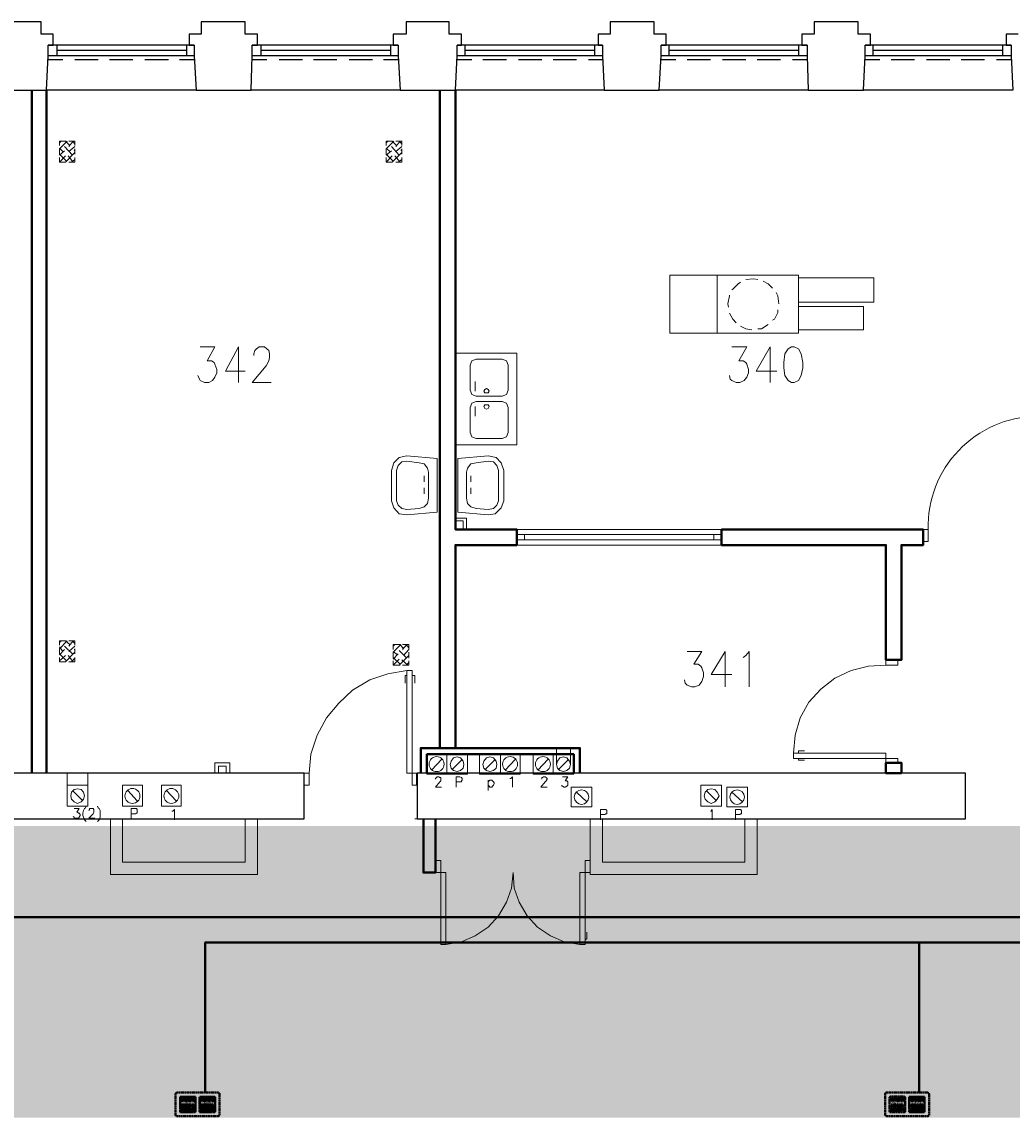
# Model space of a CAD drawing. Header units: millimetres. Extents: x 1 to 17496, y 1 to 30809.
# Tile 239 of 256: x 10146 to 11111, y 28783 to 29851. Entities that reach past the tile are written whole.
import ezdxf
from ezdxf.enums import TextEntityAlignment as Align

# ---------------------------------------------------------------- set-up
doc = ezdxf.new("R2010")
doc.units = ezdxf.units.MM
doc.linetypes.add('BORDER', pattern=[1.75, 0.5, -0.25, 0.5, -0.25, 0, -0.25])
doc.linetypes.add('CENTER', pattern=[2, 1.25, -0.25, 0.25, -0.25])
for name, color, linetype, lineweight in [('0_Przyz_centrale pielegniarskie', 1, 'Continuous', 40), ('0_Przyz_FIM1000', 1, 'CENTER', 40), ('0_Przyz_FIM1100', 1, 'BORDER', 40), ('0_Przyz_FIM1210', 40, 'CENTER', 40), ('0_Przyz_instalacja do central', 1, 'Continuous', 40), ('0_Przyz_Ramka x4', 1, 'BORDER', 40), ('N_SSP_ewakuacja', 4, 'CENTER', 40)]:
    doc.layers.add(name, color=color, linetype=linetype, lineweight=lineweight)
for name, color, linetype in [('2DE_TXTMARK', 41, 'Continuous'), ('2DE_TXTNUM', 11, 'Continuous'), ('PDF _Geometria', 7, 'Continuous')]:
    doc.layers.add(name, color=color, linetype=linetype)
doc.styles.add('CP_ATTR', font='ARIAL.TTF')
doc.styles.add('CP_ELATT', font='ARIAL.TTF')

# ---------------------------------------------------------------- blocks, each defined once
blk = doc.blocks.new('2de_abb_sig_046_18mvjo')
blk.add_lwpolyline([(0, 40), (0, 0, 0.414214), (1.5, -1.5), (21.5, -1.5, 0.414214), (23, 0), (23, 40, 0.414214), (21.5, 41.5), (1.5, 41.5, 0.414214)], format="xyb", close=True)
at = {"flags": 128}
for points in [[(4, 22.6), (4, 36.4)], [(4.6, 37), (18.4, 37)], [(19, 36.4), (19, 22.6)], [(18.4, 22), (4.6, 22)], [(4, 3.6), (4, 17.4)], [(4.6, 18), (18.4, 18)], [(19, 17.4), (19, 3.6)], [(18.4, 3), (4.6, 3)]]:
    blk.add_lwpolyline(points, dxfattribs=at)
for centre, start, end in [((4.6, 36.4), 90, 180), ((18.4, 36.4), 0, 90), ((4.6, 22.6), 180, 270), ((18.4, 22.6), 270, 0), ((4.6, 17.4), 90, 180), ((18.4, 17.4), 0, 90), ((4.6, 3.6), 180, 270), ((18.4, 3.6), 270, 0)]:
    blk.add_arc(centre, 0.6, start, end)
at = {"linetype": 'Continuous', "style": 'CP_ATTR', "flags": 9}
for tag in ['NAME', 'ARTICLE', 'MARK2', 'OTHER1', 'PRODUCT-TYPE', 'ORDER-NO', 'PRODUCER', 'VOLTAGE', 'CURRENT', 'POWER', 'CHARACTER', 'IP', 'OTHER', 'LINK', 'WEIGHT', 'NUMBER', 'GROUP', 'FUNCTION', 'EL-STATUS']:
    blk.add_attdef(tag, text='', height=0.00005, dxfattribs=at).set_placement((0, 0), align=Align.MIDDLE_LEFT)
at = {"layer": '2DE_TXTMARK', "linetype": 'ByBlock', "style": 'CP_ATTR', "width": 0.8, "flags": 8}
blk.add_attdef('MARK1', text='', height=1.8, dxfattribs=at).set_placement((11.5, 47), align=Align.CENTER)
at = {"layer": '2DE_TXTNUM', "style": 'CP_ELATT', "width": 0.8}
blk.add_attdef('TAG', text='', height=2.5, dxfattribs=at).set_placement((11.5, 43), align=Align.CENTER)
blk = doc.blocks.new('2de_abb_sig_007_fzx2ohn')
blk.add_hatch(color=10).paths.add_polyline_path([(1.5, -2.3), (13.5, -2.3), (13.5, 0), (1.5, 0)])
at = {"color": 10}
for p, q in [((1.5, 0), (13.5, 0)), ((1.5, 0), (1.5, -2.3)), ((13.5, 0), (13.5, -2.3)), ((1.5, -2.3), (13.5, -2.3))]:
    blk.add_line(p, q, dxfattribs=at)
at = {"flags": 128}
for points in [[(0, -6.9), (0, 6.9)], [(0.6, 7.5), (14.4, 7.5)], [(15, 6.9), (15, -6.9)], [(14.4, -7.5), (0.6, -7.5)]]:
    blk.add_lwpolyline(points, dxfattribs=at)
for points in [[(1.5, 3.4), (1.5, 6.4)], [(2, 6.4), (2, 3.4)], [(2.4, 3.4), (2.4, 6.4)], [(2.9, 6.4), (2.9, 3.4)], [(3.3, 3.4), (3.3, 6.4)], [(3.8, 6.4), (3.8, 3.4)], [(4.2, 3.4), (4.2, 6.4)], [(4.7, 6.4), (4.7, 3.4)], [(5.1, 3.4), (5.1, 6.4)], [(5.6, 6.4), (5.6, 3.4)], [(6, 3.4), (6, 6.4)], [(6.5, 6.4), (6.5, 3.4)], [(6.9, 3.4), (6.9, 6.4)], [(7.4, 6.4), (7.4, 3.4)], [(7.8, 3.4), (7.8, 6.4)], [(8.3, 6.4), (8.3, 3.4)], [(8.7, 3.4), (8.7, 6.4)], [(9.2, 6.4), (9.2, 3.4)], [(9.6, 3.4), (9.6, 6.4)], [(10.1, 6.4), (10.1, 3.4)], [(10.5, 3.4), (10.5, 6.4)], [(11, 6.4), (11, 3.4)], [(11.4, 3.4), (11.4, 6.4)], [(11.9, 6.4), (11.9, 3.4)], [(12.3, 3.4), (12.3, 6.4)], [(12.8, 6.4), (12.8, 3.4)], [(13.2, 3.4), (13.2, 6.4)], [(13.7, 6.4), (13.7, 3.4)], [(1.5, -6.4), (1.5, -3.4)], [(2, -3.4), (2, -6.4)], [(2.4, -6.4), (2.4, -3.4)], [(2.9, -3.4), (2.9, -6.4)], [(3.3, -6.4), (3.3, -3.4)], [(3.8, -3.4), (3.8, -6.4)], [(4.2, -6.4), (4.2, -3.4)], [(4.7, -3.4), (4.7, -6.4)], [(5.1, -6.4), (5.1, -3.4)], [(5.6, -3.4), (5.6, -6.4)], [(6, -6.4), (6, -3.4)], [(6.5, -3.4), (6.5, -6.4)], [(6.9, -6.4), (6.9, -3.4)], [(7.4, -3.4), (7.4, -6.4)], [(7.8, -6.4), (7.8, -3.4)], [(8.3, -3.4), (8.3, -6.4)], [(8.7, -6.4), (8.7, -3.4)], [(9.2, -3.4), (9.2, -6.4)], [(9.6, -6.4), (9.6, -3.4)], [(10.1, -3.4), (10.1, -6.4)], [(10.5, -6.4), (10.5, -3.4)], [(11, -3.4), (11, -6.4)], [(11.4, -6.4), (11.4, -3.4)], [(11.9, -3.4), (11.9, -6.4)], [(12.3, -6.4), (12.3, -3.4)], [(12.8, -3.4), (12.8, -6.4)], [(13.2, -6.4), (13.2, -3.4)], [(13.7, -3.4), (13.7, -6.4)]]:
    blk.add_lwpolyline(points)
for centre, radius, start, end in [((0.6, 6.9), 0.6, 90, 180), ((1.7, 6.4), 0.225, 0, 180), ((1.7, 3.4), 0.225, 180, 0), ((2.6, 6.4), 0.225, 0, 180), ((2.6, 3.4), 0.225, 180, 0), ((3.5, 6.4), 0.225, 0, 180), ((3.5, 3.4), 0.225, 180, 0), ((4.4, 6.4), 0.225, 0, 180), ((4.4, 3.4), 0.225, 180, 0), ((5.3, 6.4), 0.225, 0, 180), ((5.3, 3.4), 0.225, 180, 0), ((6.2, 6.4), 0.225, 0, 180), ((6.2, 3.4), 0.225, 180, 0), ((7.1, 6.4), 0.225, 0, 180), ((7.1, 3.4), 0.225, 180, 0), ((8, 6.4), 0.225, 0, 180), ((8, 3.4), 0.225, 180, 0), ((8.9, 6.4), 0.225, 0, 180), ((8.9, 3.4), 0.225, 180, 0), ((9.8, 6.4), 0.225, 0, 180), ((9.8, 3.4), 0.225, 180, 0), ((10.7, 6.4), 0.225, 0, 180), ((10.7, 3.4), 0.225, 180, 0), ((11.6, 6.4), 0.225, 0, 180), ((11.6, 3.4), 0.225, 180, 0), ((12.5, 6.4), 0.225, 0, 180), ((12.5, 3.4), 0.225, 180, 0), ((13.4, 6.4), 0.225, 0, 180), ((13.4, 3.4), 0.225, 180, 0), ((14.4, 6.9), 0.6, 0, 90), ((0.6, -6.9), 0.6, 180, 270), ((1.7, -3.4), 0.225, 0, 180), ((1.7, -6.4), 0.225, 180, 0), ((2.6, -3.4), 0.225, 0, 180), ((2.6, -6.4), 0.225, 180, 0), ((3.5, -3.4), 0.225, 0, 180), ((3.5, -6.4), 0.225, 180, 0), ((4.4, -3.4), 0.225, 0, 180), ((4.4, -6.4), 0.225, 180, 0), ((5.3, -3.4), 0.225, 0, 180), ((5.3, -6.4), 0.225, 180, 0), ((6.2, -3.4), 0.225, 0, 180), ((6.2, -6.4), 0.225, 180, 0), ((7.1, -3.4), 0.225, 0, 180), ((7.1, -6.4), 0.225, 180, 0), ((8, -3.4), 0.225, 0, 180), ((8, -6.4), 0.225, 180, 0), ((8.9, -3.4), 0.225, 0, 180), ((8.9, -6.4), 0.225, 180, 0), ((9.8, -3.4), 0.225, 0, 180), ((9.8, -6.4), 0.225, 180, 0), ((10.7, -3.4), 0.225, 0, 180), ((10.7, -6.4), 0.225, 180, 0), ((11.6, -3.4), 0.225, 0, 180), ((11.6, -6.4), 0.225, 180, 0), ((12.5, -3.4), 0.225, 0, 180), ((12.5, -6.4), 0.225, 180, 0), ((13.4, -3.4), 0.225, 0, 180), ((13.4, -6.4), 0.225, 180, 0), ((14.4, -6.9), 0.6, 270, 0)]:
    blk.add_arc(centre, radius, start, end)
at = {"linetype": 'Continuous', "style": 'CP_ATTR', "flags": 9}
for tag in ['EL-STATUS', 'FUNCTION', 'GROUP', 'NUMBER', 'WEIGHT', 'LINK', 'OTHER', 'IP', 'CHARACTER', 'POWER', 'CURRENT', 'VOLTAGE', 'PRODUCER', 'ORDER-NO', 'PRODUCT-TYPE', 'OTHER1', 'MARK2', 'ARTICLE', 'NAME']:
    blk.add_attdef(tag, text='', height=0.00005, dxfattribs=at).set_placement((0, -6.9), align=Align.MIDDLE_LEFT)
at = {"layer": '2DE_TXTMARK', "linetype": 'ByBlock', "style": 'CP_ATTR', "width": 0.8, "flags": 8}
blk.add_attdef('MARK1', text='', height=1.8, dxfattribs=at).set_placement((7.5, 1.5), align=Align.MIDDLE_CENTER)
at = {"layer": '2DE_TXTNUM', "style": 'CP_ELATT', "width": 0.8}
blk.add_attdef('TAG', text='', height=2.5, dxfattribs=at).set_placement((7.5, 9), align=Align.CENTER)
blk = doc.blocks.new('2de_abb_sig_008_fzxned2')
blk.add_hatch(color=50).paths.add_polyline_path([(1.5, -2.3), (13.5, -2.3), (13.5, 0), (1.5, 0)])
at = {"color": 50}
for p, q in [((1.5, 0), (13.5, 0)), ((1.5, 0), (1.5, -2.3)), ((13.5, 0), (13.5, -2.3)), ((1.5, -2.3), (13.5, -2.3))]:
    blk.add_line(p, q, dxfattribs=at)
at = {"flags": 128}
for points in [[(0, -6.9), (0, 6.9)], [(0.6, 7.5), (14.4, 7.5)], [(15, 6.9), (15, -6.9)], [(14.4, -7.5), (0.6, -7.5)]]:
    blk.add_lwpolyline(points, dxfattribs=at)
for points in [[(1.5, 3.4), (1.5, 6.4)], [(2, 6.4), (2, 3.4)], [(2.4, 3.4), (2.4, 6.4)], [(2.9, 6.4), (2.9, 3.4)], [(3.3, 3.4), (3.3, 6.4)], [(3.8, 6.4), (3.8, 3.4)], [(4.2, 3.4), (4.2, 6.4)], [(4.7, 6.4), (4.7, 3.4)], [(5.1, 3.4), (5.1, 6.4)], [(5.6, 6.4), (5.6, 3.4)], [(6, 3.4), (6, 6.4)], [(6.5, 6.4), (6.5, 3.4)], [(6.9, 3.4), (6.9, 6.4)], [(7.4, 6.4), (7.4, 3.4)], [(7.8, 3.4), (7.8, 6.4)], [(8.3, 6.4), (8.3, 3.4)], [(8.7, 3.4), (8.7, 6.4)], [(9.2, 6.4), (9.2, 3.4)], [(9.6, 3.4), (9.6, 6.4)], [(10.1, 6.4), (10.1, 3.4)], [(10.5, 3.4), (10.5, 6.4)], [(11, 6.4), (11, 3.4)], [(11.4, 3.4), (11.4, 6.4)], [(11.9, 6.4), (11.9, 3.4)], [(12.3, 3.4), (12.3, 6.4)], [(12.8, 6.4), (12.8, 3.4)], [(13.2, 3.4), (13.2, 6.4)], [(13.7, 6.4), (13.7, 3.4)], [(1.5, -6.4), (1.5, -3.4)], [(2, -3.4), (2, -6.4)], [(2.4, -6.4), (2.4, -3.4)], [(2.9, -3.4), (2.9, -6.4)], [(3.3, -6.4), (3.3, -3.4)], [(3.8, -3.4), (3.8, -6.4)], [(4.2, -6.4), (4.2, -3.4)], [(4.7, -3.4), (4.7, -6.4)], [(5.1, -6.4), (5.1, -3.4)], [(5.6, -3.4), (5.6, -6.4)], [(6, -6.4), (6, -3.4)], [(6.5, -3.4), (6.5, -6.4)], [(6.9, -6.4), (6.9, -3.4)], [(7.4, -3.4), (7.4, -6.4)], [(7.8, -6.4), (7.8, -3.4)], [(8.3, -3.4), (8.3, -6.4)], [(8.7, -6.4), (8.7, -3.4)], [(9.2, -3.4), (9.2, -6.4)], [(9.6, -6.4), (9.6, -3.4)], [(10.1, -3.4), (10.1, -6.4)], [(10.5, -6.4), (10.5, -3.4)], [(11, -3.4), (11, -6.4)], [(11.4, -6.4), (11.4, -3.4)], [(11.9, -3.4), (11.9, -6.4)], [(12.3, -6.4), (12.3, -3.4)], [(12.8, -3.4), (12.8, -6.4)], [(13.2, -6.4), (13.2, -3.4)], [(13.7, -3.4), (13.7, -6.4)]]:
    blk.add_lwpolyline(points)
for centre, radius, start, end in [((0.6, 6.9), 0.6, 90, 180), ((1.7, 6.4), 0.225, 0, 180), ((1.7, 3.4), 0.225, 180, 0), ((2.6, 6.4), 0.225, 0, 180), ((2.6, 3.4), 0.225, 180, 0), ((3.5, 6.4), 0.225, 0, 180), ((3.5, 3.4), 0.225, 180, 0), ((4.4, 6.4), 0.225, 0, 180), ((4.4, 3.4), 0.225, 180, 0), ((5.3, 6.4), 0.225, 0, 180), ((5.3, 3.4), 0.225, 180, 0), ((6.2, 6.4), 0.225, 0, 180), ((6.2, 3.4), 0.225, 180, 0), ((7.1, 6.4), 0.225, 0, 180), ((7.1, 3.4), 0.225, 180, 0), ((8, 6.4), 0.225, 0, 180), ((8, 3.4), 0.225, 180, 0), ((8.9, 6.4), 0.225, 0, 180), ((8.9, 3.4), 0.225, 180, 0), ((9.8, 6.4), 0.225, 0, 180), ((9.8, 3.4), 0.225, 180, 0), ((10.7, 6.4), 0.225, 0, 180), ((10.7, 3.4), 0.225, 180, 0), ((11.6, 6.4), 0.225, 0, 180), ((11.6, 3.4), 0.225, 180, 0), ((12.5, 6.4), 0.225, 0, 180), ((12.5, 3.4), 0.225, 180, 0), ((13.4, 6.4), 0.225, 0, 180), ((13.4, 3.4), 0.225, 180, 0), ((14.4, 6.9), 0.6, 0, 90), ((0.6, -6.9), 0.6, 180, 270), ((1.7, -3.4), 0.225, 0, 180), ((1.7, -6.4), 0.225, 180, 0), ((2.6, -3.4), 0.225, 0, 180), ((2.6, -6.4), 0.225, 180, 0), ((3.5, -3.4), 0.225, 0, 180), ((3.5, -6.4), 0.225, 180, 0), ((4.4, -3.4), 0.225, 0, 180), ((4.4, -6.4), 0.225, 180, 0), ((5.3, -3.4), 0.225, 0, 180), ((5.3, -6.4), 0.225, 180, 0), ((6.2, -3.4), 0.225, 0, 180), ((6.2, -6.4), 0.225, 180, 0), ((7.1, -3.4), 0.225, 0, 180), ((7.1, -6.4), 0.225, 180, 0), ((8, -3.4), 0.225, 0, 180), ((8, -6.4), 0.225, 180, 0), ((8.9, -3.4), 0.225, 0, 180), ((8.9, -6.4), 0.225, 180, 0), ((9.8, -3.4), 0.225, 0, 180), ((9.8, -6.4), 0.225, 180, 0), ((10.7, -3.4), 0.225, 0, 180), ((10.7, -6.4), 0.225, 180, 0), ((11.6, -3.4), 0.225, 0, 180), ((11.6, -6.4), 0.225, 180, 0), ((12.5, -3.4), 0.225, 0, 180), ((12.5, -6.4), 0.225, 180, 0), ((13.4, -3.4), 0.225, 0, 180), ((13.4, -6.4), 0.225, 180, 0), ((14.4, -6.9), 0.6, 270, 0)]:
    blk.add_arc(centre, radius, start, end)
at = {"linetype": 'Continuous', "style": 'CP_ATTR', "flags": 9}
for tag in ['EL-STATUS', 'FUNCTION', 'GROUP', 'NUMBER', 'WEIGHT', 'LINK', 'OTHER', 'IP', 'CHARACTER', 'POWER', 'CURRENT', 'VOLTAGE', 'PRODUCER', 'ORDER-NO', 'PRODUCT-TYPE', 'OTHER1', 'MARK2', 'ARTICLE', 'NAME']:
    blk.add_attdef(tag, text='', height=0.00005, dxfattribs=at).set_placement((0, -6.9), align=Align.MIDDLE_LEFT)
at = {"layer": '2DE_TXTMARK', "linetype": 'ByBlock', "style": 'CP_ATTR', "width": 0.8, "flags": 8}
blk.add_attdef('MARK1', text='', height=1.8, dxfattribs=at).set_placement((7.5, 1.5), align=Align.MIDDLE_CENTER)
at = {"layer": '2DE_TXTNUM', "style": 'CP_ELATT', "width": 0.8}
blk.add_attdef('TAG', text='', height=2.5, dxfattribs=at).set_placement((7.5, 9), align=Align.CENTER)
blk = doc.blocks.new('2de_abb_sig_005_fzxsvu1')
blk.add_hatch(color=50).paths.add_polyline_path([(1.5, -2.3), (13.5, -2.3), (13.5, 0), (1.5, 0)])
at = {"color": 50}
for p, q in [((1.5, 0), (13.5, 0)), ((1.5, 0), (1.5, -2.3)), ((13.5, 0), (13.5, -2.3)), ((1.5, -2.3), (13.5, -2.3))]:
    blk.add_line(p, q, dxfattribs=at)
at = {"flags": 128}
for points in [[(0, -6.9), (0, 6.9)], [(0.6, 7.5), (14.4, 7.5)], [(15, 6.9), (15, -6.9)], [(14.4, -7.5), (0.6, -7.5)]]:
    blk.add_lwpolyline(points, dxfattribs=at)
for points in [[(1.5, 3.4), (1.5, 6.4)], [(2, 6.4), (2, 3.4)], [(2.4, 3.4), (2.4, 6.4)], [(2.9, 6.4), (2.9, 3.4)], [(3.3, 3.4), (3.3, 6.4)], [(3.8, 6.4), (3.8, 3.4)], [(4.2, 3.4), (4.2, 6.4)], [(4.7, 6.4), (4.7, 3.4)], [(5.1, 3.4), (5.1, 6.4)], [(5.6, 6.4), (5.6, 3.4)], [(6, 3.4), (6, 6.4)], [(6.5, 6.4), (6.5, 3.4)], [(6.9, 3.4), (6.9, 6.4)], [(7.4, 6.4), (7.4, 3.4)], [(7.8, 3.4), (7.8, 6.4)], [(8.3, 6.4), (8.3, 3.4)], [(8.7, 3.4), (8.7, 6.4)], [(9.2, 6.4), (9.2, 3.4)], [(9.6, 3.4), (9.6, 6.4)], [(10.1, 6.4), (10.1, 3.4)], [(10.5, 3.4), (10.5, 6.4)], [(11, 6.4), (11, 3.4)], [(11.4, 3.4), (11.4, 6.4)], [(11.9, 6.4), (11.9, 3.4)], [(12.3, 3.4), (12.3, 6.4)], [(12.8, 6.4), (12.8, 3.4)], [(13.2, 3.4), (13.2, 6.4)], [(13.7, 6.4), (13.7, 3.4)], [(1.5, -6.4), (1.5, -3.4)], [(2, -3.4), (2, -6.4)], [(2.4, -6.4), (2.4, -3.4)], [(2.9, -3.4), (2.9, -6.4)], [(3.3, -6.4), (3.3, -3.4)], [(3.8, -3.4), (3.8, -6.4)], [(4.2, -6.4), (4.2, -3.4)], [(4.7, -3.4), (4.7, -6.4)], [(5.1, -6.4), (5.1, -3.4)], [(5.6, -3.4), (5.6, -6.4)], [(6, -6.4), (6, -3.4)], [(6.5, -3.4), (6.5, -6.4)], [(6.9, -6.4), (6.9, -3.4)], [(7.4, -3.4), (7.4, -6.4)], [(7.8, -6.4), (7.8, -3.4)], [(8.3, -3.4), (8.3, -6.4)], [(8.7, -6.4), (8.7, -3.4)], [(9.2, -3.4), (9.2, -6.4)], [(9.6, -6.4), (9.6, -3.4)], [(10.1, -3.4), (10.1, -6.4)], [(10.5, -6.4), (10.5, -3.4)], [(11, -3.4), (11, -6.4)], [(11.4, -6.4), (11.4, -3.4)], [(11.9, -3.4), (11.9, -6.4)], [(12.3, -6.4), (12.3, -3.4)], [(12.8, -3.4), (12.8, -6.4)], [(13.2, -6.4), (13.2, -3.4)], [(13.7, -3.4), (13.7, -6.4)]]:
    blk.add_lwpolyline(points)
for centre, radius, start, end in [((0.6, 6.9), 0.6, 90, 180), ((1.7, 6.4), 0.225, 0, 180), ((1.7, 3.4), 0.225, 180, 0), ((2.6, 6.4), 0.225, 0, 180), ((2.6, 3.4), 0.225, 180, 0), ((3.5, 6.4), 0.225, 0, 180), ((3.5, 3.4), 0.225, 180, 0), ((4.4, 6.4), 0.225, 0, 180), ((4.4, 3.4), 0.225, 180, 0), ((5.3, 6.4), 0.225, 0, 180), ((5.3, 3.4), 0.225, 180, 0), ((6.2, 6.4), 0.225, 0, 180), ((6.2, 3.4), 0.225, 180, 0), ((7.1, 6.4), 0.225, 0, 180), ((7.1, 3.4), 0.225, 180, 0), ((8, 6.4), 0.225, 0, 180), ((8, 3.4), 0.225, 180, 0), ((8.9, 6.4), 0.225, 0, 180), ((8.9, 3.4), 0.225, 180, 0), ((9.8, 6.4), 0.225, 0, 180), ((9.8, 3.4), 0.225, 180, 0), ((10.7, 6.4), 0.225, 0, 180), ((10.7, 3.4), 0.225, 180, 0), ((11.6, 6.4), 0.225, 0, 180), ((11.6, 3.4), 0.225, 180, 0), ((12.5, 6.4), 0.225, 0, 180), ((12.5, 3.4), 0.225, 180, 0), ((13.4, 6.4), 0.225, 0, 180), ((13.4, 3.4), 0.225, 180, 0), ((14.4, 6.9), 0.6, 0, 90), ((0.6, -6.9), 0.6, 180, 270), ((1.7, -3.4), 0.225, 0, 180), ((1.7, -6.4), 0.225, 180, 0), ((2.6, -3.4), 0.225, 0, 180), ((2.6, -6.4), 0.225, 180, 0), ((3.5, -3.4), 0.225, 0, 180), ((3.5, -6.4), 0.225, 180, 0), ((4.4, -3.4), 0.225, 0, 180), ((4.4, -6.4), 0.225, 180, 0), ((5.3, -3.4), 0.225, 0, 180), ((5.3, -6.4), 0.225, 180, 0), ((6.2, -3.4), 0.225, 0, 180), ((6.2, -6.4), 0.225, 180, 0), ((7.1, -3.4), 0.225, 0, 180), ((7.1, -6.4), 0.225, 180, 0), ((8, -3.4), 0.225, 0, 180), ((8, -6.4), 0.225, 180, 0), ((8.9, -3.4), 0.225, 0, 180), ((8.9, -6.4), 0.225, 180, 0), ((9.8, -3.4), 0.225, 0, 180), ((9.8, -6.4), 0.225, 180, 0), ((10.7, -3.4), 0.225, 0, 180), ((10.7, -6.4), 0.225, 180, 0), ((11.6, -3.4), 0.225, 0, 180), ((11.6, -6.4), 0.225, 180, 0), ((12.5, -3.4), 0.225, 0, 180), ((12.5, -6.4), 0.225, 180, 0), ((13.4, -3.4), 0.225, 0, 180), ((13.4, -6.4), 0.225, 180, 0), ((14.4, -6.9), 0.6, 270, 0)]:
    blk.add_arc(centre, radius, start, end)
at = {"linetype": 'Continuous', "style": 'CP_ATTR', "flags": 9}
for tag in ['EL-STATUS', 'FUNCTION', 'GROUP', 'NUMBER', 'WEIGHT', 'LINK', 'OTHER', 'IP', 'CHARACTER', 'POWER', 'CURRENT', 'VOLTAGE', 'PRODUCER', 'ORDER-NO', 'PRODUCT-TYPE', 'OTHER1', 'MARK2', 'ARTICLE', 'NAME']:
    blk.add_attdef(tag, text='', height=0.00005, dxfattribs=at).set_placement((0, -6.9), align=Align.MIDDLE_LEFT)
at = {"layer": '2DE_TXTMARK', "linetype": 'ByBlock', "style": 'CP_ATTR', "width": 0.8, "flags": 8}
blk.add_attdef('MARK1', text='', height=1.8, dxfattribs=at).set_placement((7.5, 1.5), align=Align.MIDDLE_CENTER)
at = {"layer": '2DE_TXTNUM', "style": 'CP_ELATT', "width": 0.8}
blk.add_attdef('TAG', text='', height=2.5, dxfattribs=at).set_placement((7.5, 9), align=Align.CENTER)

msp = doc.modelspace()

# ---------------------------------------------------------------- hatches: boundary and pattern name
at = {"layer": 'N_SSP_ewakuacja', "lineweight": 60, "transparency": 33554457}
h = msp.add_hatch(color=51, dxfattribs=at)
h.dxf.hatch_style = 1
h.paths.add_polyline_path([(5810.7, 28917.9), (5811.5, 28904.2), (5811.5, 28697.7), (6291, 28697.7), (6291, 28783.1), (13369.1, 28783.1), (13369.1, 28661.4), (13586.7, 28661.4), (13586.7, 29190.6), (13377.6, 29190.6), (13377.6, 29009.3), (12105.8, 29009.3), (12105.8, 29067.3), (6329.5, 29067.3), (6329.5, 28917.9)])

# ---------------------------------------------------------------- linework, layer by layer
at = {"layer": '0_Przyz_centrale pielegniarskie'}
msp.add_lwpolyline([(11505.8, 29275.1), (11517.1, 29275.1), (11517.1, 28978.6), (10066.2, 28978.6), (10066.2, 28731.5)], dxfattribs=at)
at = {"layer": '0_Przyz_instalacja do central'}
msp.add_lwpolyline([(11528.2, 28953.8), (10324.3, 28953.8)], dxfattribs=at)
at = {"layer": '0_Przyz_Ramka x4', "linetype": 'ByBlock'}
for points in [[(10324.5, 28807.3), (10324.5, 28953.8)], [(11020.3, 28807.3), (11020.3, 28953.8)]]:
    msp.add_lwpolyline(points, dxfattribs=at)
at = {"layer": 'PDF _Geometria', "lineweight": 25}
for points in [[(10117, 29784), (10170, 29784), (10171.7, 29817.7), (10171.7, 29827.8), (10176.7, 29827.8), (10176.7, 29838.8), (10165, 29838.8), (10165, 29850.6), (10143.1, 29850.6), (10122, 29850.6), (10122, 29838.8), (10110.2, 29838.8), (10110.2, 29827.8), (10115.3, 29827.8), (10115.3, 29817.7), (10117, 29784), (9971.2, 29784)], [(10315.7, 29784), (10369.6, 29784), (10370.5, 29817.7), (10370.5, 29827.8), (10375.5, 29827.8), (10375.5, 29838.8), (10363.7, 29838.8), (10363.7, 29850.6), (10342.7, 29850.6), (10320.8, 29850.6), (10320.8, 29838.8), (10309, 29838.8), (10309, 29827.8), (10314, 29827.8), (10314, 29817.7), (10315.7, 29784), (10170, 29784)], [(10514.5, 29784), (10568.4, 29784), (10570.1, 29817.7), (10570.1, 29827.8), (10574.3, 29827.8), (10574.3, 29838.8), (10562.5, 29838.8), (10562.5, 29850.6), (10541.4, 29850.6), (10520.4, 29850.6), (10520.4, 29838.8), (10507.7, 29838.8), (10507.7, 29827.8), (10512.8, 29827.8), (10512.8, 29817.7), (10514.5, 29784), (10369.6, 29784)], [(10713.2, 29784), (10767.1, 29784), (10768.8, 29817.7), (10768.8, 29827.8), (10773.9, 29827.8), (10773.9, 29838.8), (10762.1, 29838.8), (10762.1, 29850.6), (10740.2, 29850.6), (10719.1, 29850.6), (10719.1, 29838.8), (10707.4, 29838.8), (10707.4, 29827.8), (10711.6, 29827.8), (10711.6, 29817.7), (10713.2, 29784), (10568.4, 29784)], [(10912, 29784), (10965.9, 29784), (10967.6, 29817.7), (10967.6, 29827.8), (10972.7, 29827.8), (10972.7, 29838.8), (10960.9, 29838.8), (10960.9, 29850.6), (10939, 29850.6), (10917.9, 29850.6), (10917.9, 29838.8), (10906.1, 29838.8), (10906.1, 29827.8), (10911.2, 29827.8), (10911.2, 29817.7), (10912, 29784), (10767.1, 29784)], [(11116.7, 29838.8), (11104.9, 29838.8), (11104.9, 29827.8), (11109.9, 29827.8), (11109.9, 29817.7), (11111.6, 29784), (10965.9, 29784)], [(10314, 29827.8), (10171.7, 29827.8)], [(10180.1, 29827.8), (10180.1, 29817.7)], [(10306.5, 29827.8), (10306.5, 29817.7)], [(10512.8, 29827.8), (10370.5, 29827.8)], [(10378.9, 29827.8), (10378.9, 29817.7)], [(10505.2, 29827.8), (10505.2, 29817.7)], [(10711.6, 29827.8), (10570.1, 29827.8)], [(10577.6, 29827.8), (10577.6, 29817.7)], [(10704, 29827.8), (10704, 29817.7)], [(10911.2, 29827.8), (10768.8, 29827.8)], [(10776.4, 29827.8), (10776.4, 29817.7)], [(10902.7, 29827.8), (10902.7, 29817.7)], [(11109.9, 29827.8), (10967.6, 29827.8)], [(10975.2, 29827.8), (10975.2, 29817.7)], [(11101.5, 29827.8), (11101.5, 29817.7)], [(10314, 29817.7), (10171.7, 29817.7)], [(10306.5, 29822.8), (10180.1, 29822.8)], [(10512.8, 29817.7), (10370.5, 29817.7)], [(10505.2, 29822.8), (10378.9, 29822.8)], [(10711.6, 29817.7), (10570.1, 29817.7)], [(10704, 29822.8), (10577.6, 29822.8)], [(10911.2, 29817.7), (10768.8, 29817.7)], [(10902.7, 29822.8), (10776.4, 29822.8)], [(11109.9, 29817.7), (10967.6, 29817.7)], [(11101.5, 29822.8), (10975.2, 29822.8)], [(10186, 29813.5), (10171.7, 29813.5)], [(10220.5, 29813.5), (10197.8, 29813.5)], [(10254.2, 29813.5), (10231.5, 29813.5)], [(10288.8, 29813.5), (10266, 29813.5)], [(10314, 29813.5), (10299.7, 29813.5)], [(10384.8, 29813.5), (10370.5, 29813.5)], [(10419.3, 29813.5), (10396.6, 29813.5)], [(10453, 29813.5), (10430.3, 29813.5)], [(10487.5, 29813.5), (10464.8, 29813.5)], [(10512.8, 29813.5), (10498.5, 29813.5)], [(10584.4, 29813.5), (10569.2, 29813.5)], [(10618.1, 29813.5), (10595.3, 29813.5)], [(10652.6, 29813.5), (10629.9, 29813.5)], [(10686.3, 29813.5), (10663.6, 29813.5)], [(10712.4, 29813.5), (10698.1, 29813.5)], [(10783.2, 29813.5), (10768.8, 29813.5)], [(10816.8, 29813.5), (10794.1, 29813.5)], [(10851.4, 29813.5), (10828.6, 29813.5)], [(10885.1, 29813.5), (10862.3, 29813.5)], [(10911.2, 29813.5), (10896.9, 29813.5)], [(10981.9, 29813.5), (10967.6, 29813.5)], [(11015.6, 29813.5), (10992.9, 29813.5)], [(11050.1, 29813.5), (11027.4, 29813.5)], [(11083.8, 29813.5), (11061.1, 29813.5)], [(11109.9, 29813.5), (11095.6, 29813.5)]]:
    msp.add_lwpolyline(points, dxfattribs=at)
at = {"layer": 'PDF _Geometria', "lineweight": 40}
for points in [[(10155.7, 29784), (10155.7, 29118.7)], [(10170, 29784), (10170, 29118.7)], [(10553.2, 29784), (10553.2, 29143.1), (10568.4, 29143.1), (10568.4, 29341), (10628.2, 29341), (10628.2, 29356.2), (10568.4, 29356.2), (10568.4, 29784)], [(10534.7, 29118.7), (10534.7, 29143.1), (10689.7, 29143.1), (10689.7, 29118.7)], [(10540.6, 29118.7), (10540.6, 29137.2), (10683.8, 29137.2), (10683.8, 29118.7)], [(10549, 29074.1), (10549, 29021.8), (10537.2, 29021.8), (10537.2, 29074.1)]]:
    msp.add_lwpolyline(points, dxfattribs=at)
at = {"layer": 'PDF _Geometria', "lineweight": 18}
for points in [[(10614.7, 29784), (10597, 29784)], [(10182.6, 29732.7), (10184.3, 29734.4)], [(10189.4, 29715), (10182.6, 29721.7), (10182.6, 29726.8), (10190.2, 29734.4)], [(10183.5, 29733.5), (10182.6, 29734.4)], [(10192.8, 29730.1), (10188.5, 29734.4), (10182.6, 29734.4), (10182.6, 29730.1)], [(10191.9, 29729.3), (10196.1, 29734.4)], [(10197.8, 29730.1), (10197.8, 29734.4), (10191.9, 29734.4)], [(10197.8, 29731.8), (10195.3, 29734.4)], [(10501, 29732.7), (10502.7, 29734.4)], [(10507.7, 29715), (10501, 29721.7), (10501, 29726.8), (10508.6, 29734.4)], [(10501.8, 29733.5), (10501, 29734.4)], [(10511.1, 29730.1), (10506.9, 29734.4), (10501, 29734.4), (10501, 29730.1)], [(10510.3, 29729.3), (10514.5, 29734.4)], [(10516.2, 29730.1), (10516.2, 29734.4), (10510.3, 29734.4)], [(10516.2, 29731.8), (10513.6, 29734.4)], [(10186, 29724.2), (10182.6, 29727.6)], [(10182.6, 29720.9), (10187.7, 29725.1)], [(10182.6, 29718.4), (10182.6, 29714.1), (10188.5, 29714.1), (10197.8, 29723.4)], [(10182.6, 29714.1), (10188.5, 29720)], [(10195.3, 29720.9), (10187.7, 29729.3)], [(10196.1, 29714.1), (10191.1, 29720)], [(10191.9, 29724.2), (10197.8, 29729.3)], [(10197.8, 29725.1), (10197, 29725.9)], [(10197.8, 29721.7), (10197.8, 29726.8)], [(10504.4, 29724.2), (10501, 29727.6)], [(10501, 29720.9), (10506.1, 29725.1)], [(10501, 29718.4), (10501, 29714.1), (10506.9, 29714.1), (10516.2, 29723.4)], [(10501, 29714.1), (10506.9, 29720)], [(10513.6, 29720.9), (10506.1, 29729.3)], [(10514.5, 29714.1), (10509.4, 29720)], [(10510.3, 29724.2), (10516.2, 29729.3)], [(10516.2, 29725.1), (10515.3, 29725.9)], [(10516.2, 29721.7), (10516.2, 29726.8)], [(10191.9, 29714.1), (10197.8, 29714.1), (10197.8, 29718.4)], [(10194.4, 29714.1), (10197.8, 29716.7)], [(10510.3, 29714.1), (10516.2, 29714.1), (10516.2, 29718.4)], [(10512.8, 29714.1), (10516.2, 29716.7)], [(10823.6, 29603.8), (10823.6, 29547.4)], [(10902.7, 29577.7), (10976, 29577.7), (10976, 29601.3), (10902.7, 29601.3)], [(10846.3, 29597.1), (10843.8, 29595.4), (10838.7, 29590.3), (10837.9, 29589.5)], [(10863.2, 29599.6), (10859, 29600.4), (10851.4, 29599.6)], [(10877.5, 29591.2), (10873.3, 29595.4), (10868.2, 29597.9)], [(10835.4, 29584.4), (10835.4, 29583.6), (10833.7, 29576), (10834.5, 29572.6)], [(10883.4, 29576.9), (10883.4, 29576), (10882.5, 29583.6), (10880.8, 29587)], [(10877.5, 29560), (10879.2, 29560.9), (10882.5, 29567.6), (10882.5, 29570.1)], [(10902.7, 29573.5), (10965.9, 29573.5), (10965.9, 29550.7), (10902.7, 29550.7)], [(10835.4, 29566.8), (10838.7, 29560.9), (10842.1, 29557.5)], [(10846.3, 29554.1), (10851.4, 29551.6), (10857.3, 29550.7)], [(10863.2, 29551.6), (10866.5, 29551.6), (10873.3, 29555.8)], [(10319.9, 29533.9), (10334.2, 29533.9), (10326.7, 29520.4), (10330.9, 29520.4), (10333.4, 29518.7), (10334.2, 29517.1), (10335.9, 29512), (10335.9, 29508.6), (10334.2, 29504.4), (10331.7, 29501.1), (10328.3, 29499.4), (10324.1, 29499.4), (10319.9, 29501.1), (10319.1, 29502.7), (10317.4, 29506.1)], [(10357, 29499.4), (10357, 29533.9), (10344.4, 29510.3), (10363.7, 29510.3)], [(10372.1, 29525.5), (10372.1, 29527.2), (10373, 29530.5), (10374.7, 29532.2), (10377.2, 29533.9), (10382.3, 29533.9), (10384.8, 29532.2), (10386.5, 29530.5), (10387.3, 29527.2), (10387.3, 29523.8), (10386.5, 29520.4), (10383.9, 29515.4), (10370.5, 29499.4), (10389, 29499.4)], [(10837.9, 29533.9), (10852.2, 29533.9), (10844.6, 29520.4), (10848.8, 29520.4), (10851.4, 29518.7), (10852.2, 29517.1), (10853.9, 29512), (10853.9, 29508.6), (10852.2, 29504.4), (10849.7, 29501.1), (10845.5, 29499.4), (10842.1, 29499.4), (10837.9, 29501.1), (10836.2, 29502.7), (10835.4, 29506.1)], [(10875, 29499.4), (10875, 29533.9), (10861.5, 29510.3), (10881.7, 29510.3)], [(10587.8, 29500.2), (10587.8, 29491)], [(10587.8, 29466.5), (10587.8, 29475.8)], [(10538.1, 29408.4), (10538.1, 29402.5)], [(10583.5, 29408.4), (10583.5, 29402.5)], [(10538.1, 29390.7), (10538.1, 29396.6)], [(10583.5, 29390.7), (10583.5, 29396.6)], [(10568.4, 29367.1), (10579.3, 29367.1), (10579.3, 29356.2)], [(10568.4, 29364.6), (10576, 29364.6), (10576, 29356.2)], [(10628.2, 29356.2), (10827.8, 29356.2)], [(10628.2, 29351.1), (10827.8, 29351.1)], [(10628.2, 29346.1), (10827.8, 29346.1)], [(10635.8, 29346.1), (10635.8, 29351.1)], [(10820.2, 29346.1), (10820.2, 29351.1)], [(10628.2, 29341), (10827.8, 29341)], [(10568.4, 29314.9), (10568.4, 29297.2)], [(10182.6, 29245.9), (10184.3, 29247.5)], [(10189.4, 29228.2), (10182.6, 29234.9), (10182.6, 29240), (10190.2, 29247.5)], [(10183.5, 29246.7), (10182.6, 29247.5)], [(10192.8, 29244.2), (10188.5, 29247.5), (10182.6, 29247.5), (10182.6, 29243.3)], [(10186, 29237.4), (10182.6, 29241.7)], [(10182.6, 29234.1), (10187.7, 29239.1)], [(10195.3, 29234.9), (10187.7, 29242.5)], [(10191.9, 29242.5), (10196.1, 29247.5)], [(10197.8, 29243.3), (10197.8, 29247.5), (10191.9, 29247.5)], [(10191.9, 29237.4), (10197.8, 29242.5)], [(10197.8, 29245), (10195.3, 29247.5)], [(10197.8, 29239.1), (10197, 29239.1)], [(10197.8, 29234.9), (10197.8, 29240)], [(10507.7, 29242.5), (10509.4, 29244.2)], [(10507.7, 29230.7), (10507.7, 29236.6), (10515.3, 29244.2)], [(10508.6, 29243.3), (10507.7, 29244.2)], [(10517.9, 29240), (10514.5, 29244.2), (10507.7, 29244.2), (10507.7, 29239.1)], [(10521.2, 29230.7), (10513.6, 29238.3)], [(10517, 29239.1), (10521.2, 29244.2)], [(10517.9, 29233.2), (10522.9, 29239.1), (10522.9, 29244.2), (10517, 29244.2)], [(10522.9, 29240.8), (10520.4, 29244.2)], [(10182.6, 29231.5), (10182.6, 29227.3), (10188.5, 29227.3), (10197.8, 29236.6)], [(10182.6, 29228.2), (10188.5, 29233.2)], [(10196.1, 29227.3), (10191.1, 29233.2)], [(10191.9, 29227.3), (10197.8, 29227.3), (10197.8, 29231.5)], [(10194.4, 29227.3), (10197.8, 29230.7)], [(10512, 29234.1), (10507.7, 29237.4)], [(10507.7, 29229.9), (10512.8, 29234.9)], [(10514.5, 29224.8), (10507.7, 29231.5)], [(10507.7, 29224), (10513.6, 29229.9)], [(10507.7, 29228.2), (10507.7, 29224), (10514.5, 29224)], [(10513.6, 29224), (10522.9, 29233.2)], [(10522.1, 29224), (10516.2, 29229)], [(10517, 29224), (10522.9, 29224), (10522.9, 29228.2)], [(10522.9, 29230.7), (10522.9, 29236.6)], [(10522.9, 29234.9), (10522.9, 29235.8)], [(10794.1, 29237.4), (10808.4, 29237.4), (10800.8, 29224.8), (10805, 29224.8), (10807.6, 29223.1), (10808.4, 29221.4), (10810.1, 29216.4), (10810.1, 29213), (10808.4, 29208), (10805.9, 29204.6), (10801.7, 29202.9), (10798.3, 29202.9), (10794.1, 29204.6), (10792.4, 29206.3), (10791.6, 29209.6)], [(10831.2, 29202.9), (10831.2, 29237.4), (10817.7, 29214.7), (10837.9, 29214.7)], [(10848.8, 29231.5), (10851.4, 29233.2), (10854.7, 29237.4), (10854.7, 29202.9)], [(10426, 29118.7), (10427.7, 29137.2), (10433.6, 29155.7), (10442.9, 29172.6), (10454.7, 29186.9), (10468.2, 29199.5), (10485, 29209.6), (10502.7, 29215.5), (10521.2, 29218.9)], [(10520.4, 29224), (10522.9, 29226.5)], [(10987.8, 29224), (10971, 29223.1), (10954.1, 29218.9), (10938.1, 29211.3), (10924.6, 29200.4), (10912.9, 29187.8), (10904.4, 29172.6), (10899.4, 29155.7), (10897.7, 29138.1)], [(10521.2, 29213.9), (10519.5, 29213.9), (10519.5, 29206.3)], [(10526.3, 29213.9), (10528.8, 29213.9), (10528.8, 29206.3)], [(10553.2, 29144.8), (10553.2, 29156.6)], [(10597, 29143.1), (10614.7, 29143.1)], [(10666.9, 29127.1), (10666.9, 29143.1)], [(10680.4, 29127.1), (10680.4, 29143.1)], [(10545.6, 29122.1), (10554.9, 29132.2)], [(10565, 29122.1), (10575.1, 29132.2)], [(10597, 29122.1), (10607.1, 29132.2)], [(10617.2, 29122.1), (10626.5, 29132.2)], [(10649.2, 29122.1), (10658.5, 29132.2)], [(10668.6, 29122.1), (10678.7, 29132.2)], [(10902.7, 29138.1), (10902.7, 29140.6), (10908.6, 29140.6)], [(10902.7, 29133), (10902.7, 29131.3), (10908.6, 29131.3)], [(10334.2, 29118.7), (10334.2, 29128.8), (10348.6, 29128.8), (10348.6, 29118.7)], [(10337.6, 29118.7), (10337.6, 29125.4), (10345.2, 29125.4), (10345.2, 29118.7)], [(10190.2, 29106.9), (10190.2, 29118.7), (10210.4, 29118.7), (10210.4, 29106.9)], [(10530.5, 29107.7), (10530.5, 29118.7), (10523.7, 29118.7)], [(10549, 29112.8), (10549, 29113.6), (10549.9, 29114.5), (10550.7, 29115.3), (10552.4, 29115.3), (10553.2, 29114.5), (10554.1, 29114.5), (10554.1, 29111.1), (10553.2, 29110.3), (10549, 29105.2), (10554.9, 29105.2)], [(10569.2, 29105.2), (10569.2, 29115.3), (10572.6, 29115.3), (10574.3, 29114.5), (10575.1, 29113.6), (10575.1, 29112), (10574.3, 29111.1), (10574.3, 29110.3), (10569.2, 29110.3)], [(10600.4, 29112), (10600.4, 29101.8)], [(10600.4, 29110.3), (10601.2, 29111.1), (10602.1, 29112), (10603.8, 29112), (10604.6, 29111.1), (10605.4, 29110.3), (10606.3, 29109.4), (10606.3, 29108.6), (10605.4, 29106.9), (10604.6, 29106.1), (10603.8, 29105.2), (10602.1, 29105.2), (10601.2, 29106.1), (10600.4, 29106.9)], [(10621.4, 29113.6), (10622.3, 29113.6), (10624, 29115.3), (10624, 29105.2)], [(10652.6, 29112.8), (10652.6, 29114.5), (10653.4, 29114.5), (10654.3, 29115.3), (10656, 29115.3), (10656.8, 29114.5), (10657.7, 29113.6), (10657.7, 29112.8), (10656.8, 29111.1), (10656, 29110.3), (10651.8, 29105.2), (10657.7, 29105.2)], [(10672.8, 29115.3), (10677.9, 29115.3), (10675.3, 29111.1), (10677, 29111.1), (10677.9, 29110.3), (10677.9, 29106.9), (10677, 29106.1), (10675.3, 29105.2), (10674.5, 29105.2), (10672.8, 29106.1), (10672, 29106.1), (10672, 29106.9)], [(10941.5, 29118.7), (10923, 29118.7)], [(10195.3, 29101.8), (10205.4, 29091.7)], [(10249.2, 29101.8), (10258.4, 29091.7)], [(10287.1, 29101.8), (10296.3, 29091.7)], [(10686.3, 29100.2), (10696.4, 29090.9)], [(10812.6, 29101.8), (10822.7, 29091.7)], [(10837.9, 29100.2), (10848, 29090.9)], [(11065.3, 29092.6), (11065.3, 29093.4)], [(10197, 29084.2), (10202, 29084.2), (10199.5, 29080.8), (10200.3, 29080.8), (10201.2, 29079.9), (10202, 29079.9), (10202.9, 29078.3), (10202.9, 29077.4), (10202, 29075.7), (10201.2, 29074.9), (10197, 29074.9), (10197, 29075.7), (10196.1, 29076.6)], [(10208.8, 29086.7), (10207.9, 29085), (10207.1, 29084.2), (10206.2, 29082.5), (10205.4, 29079.9), (10205.4, 29077.4), (10206.2, 29075.7), (10207.1, 29073.2), (10207.9, 29072.4), (10208.8, 29071.5)], [(10211.3, 29082.5), (10212.1, 29083.3), (10212.1, 29084.2), (10215.5, 29084.2), (10216.3, 29083.3), (10216.3, 29080.8), (10215.5, 29079.1), (10211.3, 29074.9), (10217.2, 29074.9)], [(10219.7, 29086.7), (10220.5, 29085), (10221.4, 29084.2), (10222.2, 29082.5), (10222.2, 29075.7), (10221.4, 29073.2), (10220.5, 29072.4), (10219.7, 29071.5)], [(10252.5, 29074.9), (10252.5, 29084.2), (10257.6, 29084.2), (10258.4, 29083.3), (10258.4, 29079.9), (10257.6, 29079.9), (10256.8, 29079.1), (10252.5, 29079.1)], [(10292.1, 29081.6), (10293, 29081.6), (10294.7, 29083.3), (10294.7, 29073.2)], [(10709.9, 29073.2), (10709.9, 29083.3), (10714.9, 29083.3), (10715.8, 29082.5), (10715.8, 29079.1), (10714.9, 29079.1), (10714.1, 29078.3), (10709.9, 29078.3)], [(10816.8, 29081.6), (10817.7, 29081.6), (10818.5, 29083.3), (10818.5, 29073.2)], [(10841.3, 29073.2), (10841.3, 29083.3), (10846.3, 29083.3), (10847.2, 29082.5), (10847.2, 29079.1), (10846.3, 29079.1), (10845.5, 29078.3), (10841.3, 29078.3)], [(10232.3, 29074.1), (10232.3, 29020.1), (10375.5, 29020.1), (10375.5, 29074.1)], [(10531.3, 29074.1), (10528.8, 29074.1)], [(10699.8, 29074.1), (10699.8, 29020.1), (10862.3, 29020.1), (10862.3, 29074.1)], [(10559.1, 28951.9), (10559.1, 29021.8), (10549, 29021.8), (10549, 29033.6), (10554.1, 29033.6), (10554.1, 28951.9), (10559.1, 28951.9), (10574.3, 28954.5), (10587.8, 28960.3), (10600.4, 28968.8), (10610.5, 28979.7), (10618.1, 28993.2), (10623.1, 29006.7), (10624.8, 29021.8), (10625.7, 29006.7), (10630.7, 28993.2), (10638.3, 28979.7), (10648.4, 28968.8), (10661, 28960.3), (10674.5, 28954.5), (10689.7, 28951.9), (10694.7, 28951.9), (10694.7, 29033.6), (10699.8, 29033.6), (10699.8, 29021.8), (10689.7, 29021.8), (10689.7, 28951.9)], [(10694.7, 28957), (10696.4, 28957), (10696.4, 28963.7)]]:
    msp.add_lwpolyline(points, dxfattribs=at)
for points in [[(10155.7, 29744.5), (10155.7, 29726.8)], [(10170, 29726.8), (10170, 29744.5)], [(10902.7, 29603.8), (10902.7, 29547.4), (10777.3, 29547.4), (10777.3, 29603.8)], [(10628.2, 29438.7), (10628.2, 29528), (10568.4, 29528), (10568.4, 29438.7)], [(10896, 29533.9), (10892.6, 29532.2), (10889.3, 29527.2), (10888.4, 29518.7), (10888.4, 29513.7), (10889.3, 29506.1), (10892.6, 29501.1), (10896, 29499.4), (10898.5, 29499.4), (10902.7, 29501.1), (10905.3, 29506.1), (10907, 29513.7), (10907, 29518.7), (10905.3, 29527.2), (10902.7, 29532.2), (10898.5, 29533.9)], [(10588.6, 29522.1), (10584.4, 29520.4), (10582.7, 29516.2), (10582.7, 29491.8), (10584.4, 29487.6), (10588.6, 29485.9), (10613.9, 29485.9), (10618.1, 29487.6), (10619.8, 29491.8), (10619.8, 29516.2), (10618.1, 29520.4), (10613.9, 29522.1)], [(10598.7, 29493.5), (10597, 29492.6), (10596.2, 29491), (10597, 29489.3), (10600.4, 29489.3), (10601.2, 29491), (10600.4, 29492.6)], [(10588.6, 29444.6), (10613.9, 29444.6), (10618.1, 29446.3), (10619.8, 29450.5), (10619.8, 29474.9), (10618.1, 29479.2), (10613.9, 29480.8), (10588.6, 29480.8), (10584.4, 29479.2), (10582.7, 29474.9), (10582.7, 29450.5), (10584.4, 29446.3)], [(10598.7, 29477.5), (10597, 29477.5), (10596.2, 29475.8), (10597, 29474.1), (10598.7, 29473.3), (10600.4, 29474.1), (10601.2, 29475.8), (10600.4, 29477.5)], [(10550.7, 29373), (10521.2, 29370.5), (10513.6, 29371.4), (10508.6, 29377.3), (10506.1, 29384), (10506.1, 29413.5), (10508.6, 29421), (10513.6, 29426.1), (10521.2, 29427.8), (10550.7, 29425.3)], [(10542.3, 29386.5), (10542.3, 29411.8), (10541.4, 29416), (10538.1, 29420.2), (10533, 29421), (10521.2, 29422.7), (10516.2, 29421.9), (10512.8, 29418.5), (10511.1, 29413.5), (10511.1, 29384), (10512.8, 29379.8), (10516.2, 29376.4), (10521.2, 29375.6), (10533, 29376.4), (10538.1, 29378.1), (10541.4, 29381.5)], [(10570.9, 29373), (10600.4, 29370.5), (10607.1, 29371.4), (10613, 29377.3), (10615.5, 29384), (10615.5, 29413.5), (10613, 29421), (10608, 29426.1), (10600.4, 29427.8), (10570.9, 29425.3)], [(10579.3, 29386.5), (10579.3, 29411.8), (10580.2, 29416), (10583.5, 29420.2), (10588.6, 29421), (10600.4, 29422.7), (10605.4, 29421.9), (10608.8, 29418.5), (10610.5, 29413.5), (10610.5, 29384), (10608.8, 29379.8), (10605.4, 29376.4), (10600.4, 29375.6), (10588.6, 29376.4), (10583.5, 29378.1), (10580.2, 29381.5)], [(11029.1, 29344.4), (11029.1, 29356.2), (11024, 29356.2), (11024, 29344.4)], [(10999.6, 29224), (10999.6, 29229), (10987.8, 29229), (10987.8, 29224)], [(10521.2, 29218.9), (10521.2, 29118.7), (10531.3, 29118.7), (10531.3, 29106.9), (10526.3, 29106.9), (10526.3, 29218.9)], [(10155.7, 29202.1), (10155.7, 29184.4)], [(10170, 29184.4), (10170, 29202.1)], [(10553.2, 29202.1), (10553.2, 29184.4)], [(10568.4, 29184.4), (10568.4, 29202.1)], [(10560, 29117.8), (10560, 29137.2), (10540.6, 29137.2), (10540.6, 29117.8)], [(10580.2, 29117.8), (10580.2, 29137.2), (10560, 29137.2), (10560, 29117.8)], [(10576.8, 29127.1), (10576, 29130.5), (10573.4, 29133.8), (10570.1, 29134.7), (10566.7, 29133.8), (10564.2, 29130.5), (10563.3, 29127.1), (10564.2, 29123.7), (10566.7, 29121.2), (10570.1, 29120.4), (10573.4, 29121.2), (10576, 29123.7)], [(10612.2, 29117.8), (10612.2, 29137.2), (10592, 29137.2), (10592, 29117.8)], [(10608.8, 29127.1), (10608, 29130.5), (10605.4, 29133.8), (10602.1, 29134.7), (10598.7, 29133.8), (10596.2, 29130.5), (10595.3, 29127.1), (10596.2, 29123.7), (10598.7, 29121.2), (10602.1, 29120.4), (10605.4, 29121.2), (10608, 29123.7)], [(10631.6, 29117.8), (10631.6, 29137.2), (10612.2, 29137.2), (10612.2, 29117.8)], [(10663.6, 29117.8), (10663.6, 29137.2), (10644.2, 29137.2), (10644.2, 29117.8)], [(10683.8, 29117.8), (10683.8, 29137.2), (10663.6, 29137.2), (10663.6, 29117.8)], [(10680.4, 29127.1), (10679.6, 29130.5), (10677, 29133.8), (10673.7, 29134.7), (10670.3, 29133.8), (10667.8, 29130.5), (10666.9, 29127.1), (10667.8, 29123.7), (10670.3, 29121.2), (10673.7, 29120.4), (10677, 29121.2), (10679.6, 29123.7)], [(10897.7, 29138.1), (10987.8, 29138.1), (10987.8, 29128.8), (10999.6, 29128.8), (10999.6, 29133), (10897.7, 29133)], [(10426, 29106.9), (10426, 29118.7), (10421, 29118.7), (10421, 29106.9)], [(10210.4, 29086.7), (10210.4, 29106.9), (10190.2, 29106.9), (10190.2, 29086.7)], [(10200.3, 29089.2), (10203.7, 29090.9), (10206.2, 29093.4), (10207.1, 29096.8), (10206.2, 29100.2), (10203.7, 29102.7), (10200.3, 29103.5), (10197, 29102.7), (10194.4, 29100.2), (10193.6, 29096.8), (10194.4, 29093.4), (10197, 29090.9)], [(10263.5, 29086.7), (10263.5, 29106.9), (10244.1, 29106.9), (10244.1, 29086.7)], [(10301.4, 29086.7), (10301.4, 29106.9), (10282, 29106.9), (10282, 29086.7)], [(10701.5, 29085.8), (10701.5, 29105.2), (10681.2, 29105.2), (10681.2, 29085.8)], [(10827.8, 29086.7), (10827.8, 29106.9), (10807.6, 29106.9), (10807.6, 29086.7)], [(10817.7, 29089.2), (10821.1, 29090.9), (10823.6, 29093.4), (10825.3, 29096.8), (10823.6, 29100.2), (10821.1, 29102.7), (10817.7, 29103.5), (10814.3, 29102.7), (10811.8, 29100.2), (10810.9, 29096.8), (10811.8, 29093.4), (10814.3, 29090.9)], [(10853.1, 29085.8), (10853.1, 29105.2), (10832.8, 29105.2), (10832.8, 29085.8)], [(10363.7, 29031.9), (10363.7, 29074.1), (10244.1, 29074.1), (10244.1, 29031.9)], [(10850.5, 29031.9), (10850.5, 29074.1), (10711.6, 29074.1), (10711.6, 29031.9)], [(10232.3, 29035.3), (10232.3, 29053)]]:
    msp.add_lwpolyline(points, close=True, dxfattribs=at)
at = {"layer": 'PDF _Geometria', "lineweight": 40}
for points in [[(10827.8, 29356.2), (10827.8, 29341), (10987.8, 29341), (10987.8, 29229), (11003, 29229), (11003, 29341), (11024, 29341), (11024, 29356.2)], [(11003, 29118.7), (11003, 29128.8), (10987.8, 29128.8), (10987.8, 29118.7)]]:
    msp.add_lwpolyline(points, close=True, dxfattribs=at)
at = {"layer": 'PDF _Geometria', "lineweight": 25}
for points in [[(10421, 29074.1), (10421, 29118.7), (10131.3, 29118.7), (10131.3, 29074.1)], [(11065.3, 29074.1), (11065.3, 29118.7), (10531.3, 29118.7), (10531.3, 29074.1)]]:
    msp.add_lwpolyline(points, close=True, dxfattribs=at)
at = {"layer": 'PDF _Geometria', "lineweight": 18}
for centre, radius in [((10550.1, 29127.5), 7.3), ((10621.7, 29127.5), 7.3), ((10653.7, 29127.5), 7.3), ((10253.8, 29096.5), 7.3), ((10291.7, 29096.5), 7.3), ((10691.3, 29095.4), 7.06), ((10842.9, 29095.4), 7.06)]:
    msp.add_circle(centre, radius, dxfattribs=at)
msp.add_arc((11136.8, 29358.8), 107.8, 91.3127, 181.3725, dxfattribs=at)

# ---------------------------------------------------------------- block references
at = {"layer": '0_Przyz_FIM1000', "lineweight": -3}
for p in [(10319.3, 28796), (11010.5, 28796)]:
    msp.add_blockref('2de_abb_sig_007_fzx2ohn', p, dxfattribs=at).add_auto_attribs({'MARK1': 'FIM1000'})
at = {"layer": '0_Przyz_FIM1100', "lineweight": -3}
msp.add_blockref('2de_abb_sig_005_fzxsvu1', (10991.5, 28796.1), dxfattribs=at).add_auto_attribs({'MARK1': 'FIM1010'})
at = {"layer": '0_Przyz_FIM1210', "lineweight": -3}
msp.add_blockref('2de_abb_sig_008_fzxned2', (10300.2, 28796), dxfattribs=at).add_auto_attribs({'MARK1': 'FIM1210'})
at = {"layer": '0_Przyz_Ramka x4', "linetype": 'Continuous', "lineweight": 0, "rotation": 270}
for p in [(10297.2, 28807.5), (10988.5, 28807.5)]:
    msp.add_blockref('2de_abb_sig_046_18mvjo', p, dxfattribs=at)

doc.saveas('drawing.dxf')
